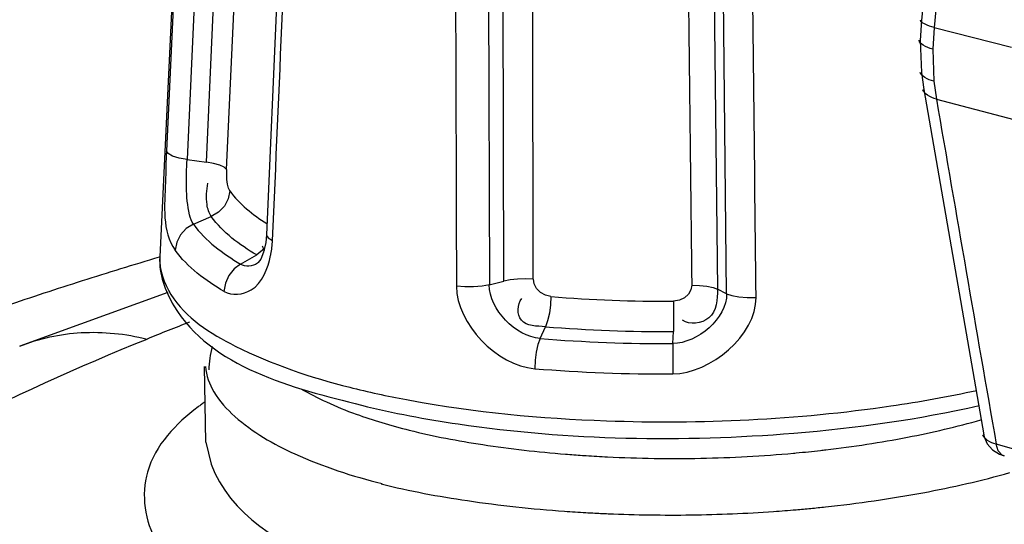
# Paper-space layout 'Sheet' of a CAD drawing. Header units: inches. Extents: x 0.2 to 10.8, y 0.2 to 8.3.
# Tile 237 of 256: x 1.7327 to 1.8212, y 6.9918 to 7.0371. Entities that reach past the tile are written whole.
import ezdxf

# ---------------------------------------------------------------- set-up
doc = ezdxf.new("R2010")
doc.units = ezdxf.units.IN
doc.header["$MEASUREMENT"] = 0
doc.layers.get('0').update_dxf_attribs({"lineweight": 5})

psp = doc.layouts.new('Sheet')

# ---------------------------------------------------------------- linework, layer by layer
at = {"color": 0, "linetype": 'ByBlock', "lineweight": -3}
for p, q in [((1.823539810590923, 7.13860371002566), (1.813790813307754, 7.037088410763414)), ((1.747707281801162, 7.067346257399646), (1.745244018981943, 7.015813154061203)), ((1.749603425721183, 7.065620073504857), (1.747714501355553, 7.02456156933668)), ((1.749445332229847, 7.024340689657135), (1.751318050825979, 7.06535602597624)), ((1.751270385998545, 7.023667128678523), (1.753135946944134, 7.064668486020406)), ((1.756637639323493, 7.058959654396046), (1.754863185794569, 7.017793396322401)), ((1.774786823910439, 7.054929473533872), (1.774903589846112, 7.013301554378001)), ((1.776192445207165, 7.013632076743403), (1.776104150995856, 7.055219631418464)), ((1.794950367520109, 7.054509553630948), (1.79544036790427, 7.012912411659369)), ((1.796245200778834, 7.012500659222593), (1.795792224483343, 7.054138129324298)), ((1.813790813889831, 7.037088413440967), (1.813670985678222, 7.035285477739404)), ((1.814910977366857, 7.036431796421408), (1.814788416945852, 7.034496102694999)), ((1.814910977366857, 7.036431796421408), (1.821863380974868, 7.034660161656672)), ((1.813670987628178, 7.035285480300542), (1.813775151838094, 7.032396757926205)), ((1.814788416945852, 7.034496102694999), (1.814892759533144, 7.031620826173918)), ((1.813775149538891, 7.032396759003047), (1.81399397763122, 7.030853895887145)), ((1.814892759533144, 7.031620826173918), (1.81511765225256, 7.030006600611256)), ((1.813993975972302, 7.030853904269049), (1.819379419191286, 6.999823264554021)), ((1.81511765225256, 7.030006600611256), (1.822088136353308, 7.028178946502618)), ((1.747715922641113, 7.024563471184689), (1.749443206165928, 7.024338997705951)), ((1.748290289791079, 7.018747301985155), (1.749891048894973, 7.019435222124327)), ((1.754678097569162, 7.016583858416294), (1.753971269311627, 7.015992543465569)), ((1.752524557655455, 7.015174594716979), (1.753971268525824, 7.015992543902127)), ((1.774898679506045, 7.013302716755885), (1.776196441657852, 7.013630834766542)), ((1.745975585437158, 7.012613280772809), (1.732650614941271, 7.007789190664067)), ((1.796251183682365, 7.012501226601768), (1.795435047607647, 7.012910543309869)), ((1.791471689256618, 7.011831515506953), (1.791465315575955, 7.009101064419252)), ((1.779471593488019, 7.008476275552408), (1.77995080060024, 7.009534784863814)), ((1.791420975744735, 7.008026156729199), (1.791465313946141, 7.009101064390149)), ((1.791421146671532, 7.008026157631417), (1.791404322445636, 7.005295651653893)), ((1.74940342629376, 6.999151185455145), (1.749279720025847, 7.005969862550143)), ((1.762344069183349, 7.00409358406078), (1.762624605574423, 7.004023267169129)), ((1.74940342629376, 6.999151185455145), (1.749878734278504, 6.997170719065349)), ((1.827100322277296, 6.997118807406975), (1.820504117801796, 6.998970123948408))]:
    psp.add_line(p, q, dxfattribs=at)
for points in [[(1.747714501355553, 7.02456156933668), (1.746993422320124, 7.024693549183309), (1.74641110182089, 7.02488064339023), (1.746018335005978, 7.025105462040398), (1.745850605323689, 7.025347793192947)], [(1.751270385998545, 7.023667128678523), (1.751045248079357, 7.02387363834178), (1.750644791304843, 7.024063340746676), (1.750098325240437, 7.024223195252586), (1.749445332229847, 7.024340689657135)], [(1.751549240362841, 7.021756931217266), (1.751441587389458, 7.021992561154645), (1.751354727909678, 7.022348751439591), (1.751297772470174, 7.022785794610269), (1.751272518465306, 7.02324766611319), (1.75127644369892, 7.023667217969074)], [(1.751550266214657, 7.021755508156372), (1.751408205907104, 7.021036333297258), (1.751062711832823, 7.020375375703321), (1.750543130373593, 7.019825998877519), (1.749891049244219, 7.019435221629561)], [(1.748290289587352, 7.01874730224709), (1.747638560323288, 7.018354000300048), (1.747118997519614, 7.017804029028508), (1.746773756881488, 7.017142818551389), (1.746632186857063, 7.016425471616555)], [(1.754863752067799, 7.017790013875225), (1.754797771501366, 7.0170995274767), (1.754599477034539, 7.016245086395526), (1.754330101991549, 7.015624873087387), (1.754096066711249, 7.015301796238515), (1.75403861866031, 7.015249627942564)], [(1.754863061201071, 7.017789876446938), (1.754865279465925, 7.01775091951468), (1.755018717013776, 7.017513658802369), (1.755399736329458, 7.017290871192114)], [(1.752524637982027, 7.015174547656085), (1.75193655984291, 7.014729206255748), (1.75146711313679, 7.014135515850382), (1.751156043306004, 7.013444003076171), (1.75102995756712, 7.012714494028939)], [(1.77885876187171, 7.013803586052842), (1.778158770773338, 7.013830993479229), (1.777446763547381, 7.013809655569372), (1.776774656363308, 7.013741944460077), (1.776192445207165, 7.013632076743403)], [(1.774903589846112, 7.013301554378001), (1.774249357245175, 7.013180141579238), (1.773491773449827, 7.013116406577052), (1.772699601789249, 7.013115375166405), (1.771944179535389, 7.013177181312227)], [(1.780430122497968, 7.012247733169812), (1.779941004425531, 7.012367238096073), (1.779495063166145, 7.012620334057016), (1.779148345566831, 7.012980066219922), (1.778932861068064, 7.013396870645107), (1.778860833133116, 7.013805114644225)], [(1.793108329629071, 7.013268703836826), (1.793032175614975, 7.012849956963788), (1.792814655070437, 7.012464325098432), (1.792473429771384, 7.012145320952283), (1.792018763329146, 7.011923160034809), (1.79147604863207, 7.01183153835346)], [(1.793108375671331, 7.013267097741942), (1.793817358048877, 7.013248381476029), (1.794473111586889, 7.013180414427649), (1.79502798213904, 7.013065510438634), (1.79544036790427, 7.012912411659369)], [(1.780434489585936, 7.012247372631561), (1.780398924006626, 7.011492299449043), (1.780300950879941, 7.01074901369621), (1.780148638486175, 7.010077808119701), (1.779950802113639, 7.009534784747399)], [(1.796245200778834, 7.012500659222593), (1.796713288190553, 7.012338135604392), (1.797351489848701, 7.012221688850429), (1.798100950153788, 7.012161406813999), (1.798894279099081, 7.012162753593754)], [(1.779471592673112, 7.008476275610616), (1.779278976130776, 7.007931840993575), (1.779126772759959, 7.007260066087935), (1.779028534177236, 7.006516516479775), (1.778992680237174, 7.005763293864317)], [(1.819379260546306, 6.999824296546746), (1.819423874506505, 6.999623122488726), (1.819699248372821, 6.999000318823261), (1.820160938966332, 6.998470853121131), (1.820787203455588, 6.998075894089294), (1.821230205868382, 6.997915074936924)], [(1.821230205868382, 6.997915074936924), (1.821035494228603, 6.998001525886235), (1.820691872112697, 6.998380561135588), (1.820504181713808, 6.998970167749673)]]:
    psp.add_lwpolyline(points, dxfattribs=at)
for centre, radius, start, end in [((38.86057273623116, 3.529981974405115), 37.21123816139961, 174.4359295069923, 174.5929429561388), ((1.747459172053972, 7.017616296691), 0.007939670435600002, 347.8575082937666, 348.7245914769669), ((1.790702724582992, 7.138096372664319), 0.1262672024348, 265.3334835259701, 270.3509102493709), ((1.790648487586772, 7.14047763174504), 0.1313791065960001, 265.3294576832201, 270.356228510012), ((1.790571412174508, 7.144308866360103), 0.136285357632, 265.3283463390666, 270.3571677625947), ((1.790522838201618, 7.1468384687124), 0.1415455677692, 265.3249663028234, 270.3595882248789), ((1.791363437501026, 7.117916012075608), 0.1202223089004, 266.1415346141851, 266.305140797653), ((1.791939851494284, 7.11126118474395), 0.1135645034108, 275.2169817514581, 275.3410262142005), ((1.792285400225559, 7.107964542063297), 0.1102497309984, 276.4686369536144, 276.7126715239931), ((1.791204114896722, 7.125650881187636), 0.1330431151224, 266.7220688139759, 266.9914847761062), ((1.791259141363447, 7.126714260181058), 0.1341079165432, 266.9918525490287, 267.5824896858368)]:
    psp.add_arc(centre, radius, start, end, dxfattribs=at)
for points in [[(1.747747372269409, 7.066439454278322), (1.747112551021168, 7.052742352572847), (1.746483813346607, 7.039044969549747), (1.745850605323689, 7.025347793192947)], [(1.755399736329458, 7.017290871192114), (1.756000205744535, 7.031018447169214), (1.756584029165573, 7.044746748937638), (1.757186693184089, 7.058474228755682)], [(1.77181620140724, 7.054837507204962), (1.771864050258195, 7.04095074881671), (1.771896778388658, 7.027063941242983), (1.771944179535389, 7.013177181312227)], [(1.77885876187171, 7.013803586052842), (1.778831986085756, 7.027660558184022), (1.778789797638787, 7.04151749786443), (1.778763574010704, 7.055374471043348)], [(1.792623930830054, 7.054852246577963), (1.792791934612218, 7.040990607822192), (1.79294085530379, 7.027128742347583), (1.793108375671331, 7.013267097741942)], [(1.798894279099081, 7.012162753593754), (1.798754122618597, 7.026053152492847), (1.798595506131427, 7.039943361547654), (1.798456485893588, 7.053833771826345)], [(1.81511765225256, 7.030006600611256), (1.81690464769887, 7.01965963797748), (1.818700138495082, 7.009314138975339), (1.820504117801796, 6.998970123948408)], [(1.751549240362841, 7.021756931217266), (1.752414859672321, 7.020556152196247), (1.753623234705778, 7.019604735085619), (1.75487396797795, 7.018813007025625)], [(1.753971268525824, 7.015992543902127), (1.752435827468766, 7.016892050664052), (1.750931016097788, 7.017991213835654), (1.749891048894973, 7.019435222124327)], [(1.748290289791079, 7.018747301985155), (1.749369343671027, 7.017248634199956), (1.750931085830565, 7.016107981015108), (1.752524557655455, 7.015174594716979)], [(1.751033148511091, 7.012712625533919), (1.749376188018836, 7.013682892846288), (1.747751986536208, 7.014868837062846), (1.746630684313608, 7.016427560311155)], [(1.77194121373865, 7.013175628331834), (1.771962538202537, 7.00976708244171), (1.775590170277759, 7.006055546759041), (1.778986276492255, 7.005763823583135)], [(1.779471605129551, 7.008474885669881), (1.777262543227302, 7.008657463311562), (1.774903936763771, 7.01108612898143), (1.774898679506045, 7.013302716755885)], [(1.791411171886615, 7.00529568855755), (1.794796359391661, 7.005324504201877), (1.798918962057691, 7.008775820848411), (1.798895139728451, 7.012161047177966)], [(1.79625106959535, 7.012501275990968), (1.796273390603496, 7.010306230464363), (1.793616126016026, 7.008037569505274), (1.791421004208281, 7.008024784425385)], [(1.708325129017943, 6.990545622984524), (1.719817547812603, 6.997307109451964), (1.731745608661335, 7.003428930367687), (1.74410560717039, 7.00843131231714)], [(1.802308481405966, 6.99996995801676), (1.807906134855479, 7.000422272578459), (1.813498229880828, 7.001200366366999), (1.818971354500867, 7.002458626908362)]]:
    psp.add_open_spline(points, degree=3, dxfattribs=at)
for points, knots in [([(1.814910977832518, 7.03643179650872), (1.814614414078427, 7.036514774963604), (1.814240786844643, 7.036663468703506), (1.813676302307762, 7.036933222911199), (1.81368526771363, 7.037098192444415)], [0, 0, 0, 0, 0.6508355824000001, 1, 1, 1, 1]), ([(1.814788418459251, 7.03449610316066), (1.81449172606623, 7.0345836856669), (1.814067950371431, 7.034751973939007), (1.813569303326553, 7.035100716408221), (1.813565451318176, 7.035288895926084)], [0, 0, 0, 0, 0.6217224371, 1, 1, 1, 1]), ([(1.814892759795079, 7.031620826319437), (1.814610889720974, 7.031686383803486), (1.81416028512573, 7.031843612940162), (1.813720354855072, 7.032186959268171), (1.813675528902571, 7.032383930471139)], [0, 0, 0, 0, 0.5889150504, 1, 1, 1, 1]), ([(1.81511765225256, 7.030006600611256), (1.814840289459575, 7.030075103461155), (1.81437345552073, 7.030255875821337), (1.813961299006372, 7.030626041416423), (1.81389938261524, 7.030835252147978)], [0, 0, 0, 0, 0.5669968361, 1, 1, 1, 1]), ([(1.745843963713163, 7.025347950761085), (1.745800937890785, 7.024414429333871), (1.745806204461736, 7.021493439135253), (1.745435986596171, 7.018105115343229), (1.746630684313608, 7.016427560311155)], [0, 0, 0, 0, 0.3121282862, 1, 1, 1, 1]), ([(1.748290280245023, 7.018745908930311), (1.74810711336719, 7.018995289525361), (1.747530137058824, 7.020930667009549), (1.747631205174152, 7.022911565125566), (1.747715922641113, 7.024563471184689)], [0, 0, 0, 0, 0.1575862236, 1, 1, 1, 1]), ([(1.749891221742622, 7.019434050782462), (1.749676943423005, 7.019753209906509), (1.749378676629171, 7.020768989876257), (1.749450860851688, 7.021808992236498), (1.749586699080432, 7.022432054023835)], [0, 0, 0, 0, 0.3761008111, 1, 1, 1, 1]), ([(1.754677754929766, 7.016370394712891), (1.75464716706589, 7.016429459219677), (1.754586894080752, 7.016559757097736), (1.754535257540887, 7.016693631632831), (1.754509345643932, 7.016766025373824)], [0, 0, 0, 0, 0.4638215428, 1, 1, 1, 1]), ([(1.755245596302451, 7.016063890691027), (1.755285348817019, 7.016263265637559), (1.755350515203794, 7.016670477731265), (1.75538495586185, 7.017081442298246), (1.755394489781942, 7.017289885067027)], [0, 0, 0, 0, 0.4934929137, 1, 1, 1, 1]), ([(1.731438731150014, 7.011426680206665), (1.733716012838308, 7.012200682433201), (1.738303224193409, 7.013709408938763), (1.742919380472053, 7.015127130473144), (1.745242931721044, 7.015815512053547)], [0, 0, 0, 0, 0.4981199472, 1, 1, 1, 1]), ([(1.745244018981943, 7.015813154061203), (1.74517115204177, 7.014288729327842), (1.748066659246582, 7.006311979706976), (1.757233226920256, 7.004015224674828), (1.763415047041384, 7.002478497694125)], [0, 0, 0, 0, 0.1932801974, 1, 1, 1, 1]), ([(1.745244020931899, 7.015813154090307), (1.745188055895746, 7.014641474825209), (1.746547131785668, 7.010958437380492), (1.753036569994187, 7.006900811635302), (1.758806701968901, 7.004987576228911), (1.762344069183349, 7.00409358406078)], [0, 0, 0, 0, 0.1607944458, 0.4998593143, 1, 1, 1, 1]), ([(1.751033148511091, 7.012712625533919), (1.751734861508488, 7.012306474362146), (1.75421474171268, 7.01257233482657), (1.75497100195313, 7.014783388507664), (1.755221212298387, 7.015946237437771)], [0, 0, 0, 0, 0.4053399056, 1, 1, 1, 1]), ([(1.754036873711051, 7.015246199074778), (1.753817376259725, 7.015091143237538), (1.753290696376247, 7.014887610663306), (1.752747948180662, 7.015041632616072), (1.752524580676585, 7.015173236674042)], [0, 0, 0, 0, 0.508983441, 1, 1, 1, 1]), ([(1.779950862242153, 7.009533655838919), (1.779205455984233, 7.009605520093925), (1.777390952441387, 7.009505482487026), (1.777393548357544, 7.011571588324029), (1.777813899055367, 7.012065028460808)], [0, 0, 0, 0, 0.5360221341, 1, 1, 1, 1]), ([(1.795435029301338, 7.01291152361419), (1.795435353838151, 7.012010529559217), (1.7952802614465, 7.009979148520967), (1.792907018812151, 7.009655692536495), (1.792284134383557, 7.010137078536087)], [0, 0, 0, 0, 0.5336961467, 1, 1, 1, 1]), ([(1.74792986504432, 7.009936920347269), (1.747292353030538, 7.009692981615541), (1.746015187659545, 7.00919717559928), (1.7447428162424, 7.008689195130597), (1.74410560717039, 7.00843131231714)], [0, 0, 0, 0, 0.4982387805, 1, 1, 1, 1]), ([(1.732650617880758, 7.00778918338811), (1.734403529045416, 7.008498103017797), (1.73826992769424, 7.009313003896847), (1.742183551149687, 7.00890930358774), (1.744105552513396, 7.008431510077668)], [0, 0, 0, 0, 0.488419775, 1, 1, 1, 1]), ([(1.749968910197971, 7.00775288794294), (1.749880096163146, 7.007405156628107), (1.749737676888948, 7.006708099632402), (1.749669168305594, 7.005999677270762), (1.749655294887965, 7.005648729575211)], [0, 0, 0, 0, 0.5054021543, 1, 1, 1, 1]), ([(1.749351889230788, 7.005951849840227), (1.749419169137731, 7.005152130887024), (1.750074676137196, 7.003429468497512), (1.751292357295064, 7.002109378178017), (1.75201438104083, 7.001464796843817)], [0, 0, 0, 0, 0.4533045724, 1, 1, 1, 1]), ([(1.757942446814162, 7.003966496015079), (1.758685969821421, 7.003526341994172), (1.760317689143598, 7.00268972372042), (1.762016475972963, 7.002004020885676), (1.762924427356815, 7.00167462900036)], [0, 0, 0, 0, 0.4721797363, 1, 1, 1, 1]), ([(1.762624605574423, 7.004023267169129), (1.764323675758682, 7.003600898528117), (1.771833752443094, 7.002011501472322), (1.779510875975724, 7.00129061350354), (1.785428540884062, 7.001078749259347)], [0, 0, 0, 0, 0.2281969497, 1, 1, 1, 1]), ([(1.785428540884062, 7.001078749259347), (1.793967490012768, 7.000773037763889), (1.805199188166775, 7.001299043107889), (1.816193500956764, 7.003251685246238), (1.818748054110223, 7.003813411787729)], [0, 0, 0, 0, 0.7656287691, 1, 1, 1, 1]), ([(1.748699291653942, 7.002325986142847), (1.746726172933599, 7.000836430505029), (1.743194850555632, 6.997230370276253), (1.743890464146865, 6.992035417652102), (1.744951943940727, 6.990222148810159)], [0, 0, 0, 0, 0.5405747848, 1, 1, 1, 1]), ([(1.749305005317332, 7.002766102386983), (1.749202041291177, 7.002694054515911), (1.748998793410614, 7.002549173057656), (1.748798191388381, 7.002400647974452), (1.748699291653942, 7.002325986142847)], [0, 0, 0, 0, 0.5035071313, 1, 1, 1, 1]), ([(1.763415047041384, 7.002478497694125), (1.766278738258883, 7.001766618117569), (1.779096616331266, 6.9993783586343), (1.792269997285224, 6.999158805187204), (1.802308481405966, 6.99996995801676)], [0, 0, 0, 0, 0.2266038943, 1, 1, 1, 1]), ([(1.75201438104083, 7.001464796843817), (1.753597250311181, 7.000051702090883), (1.757920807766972, 6.997599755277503), (1.762580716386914, 6.996097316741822), (1.765260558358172, 6.995431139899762)], [0, 0, 0, 0, 0.434517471, 1, 1, 1, 1]), ([(1.762924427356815, 7.00167462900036), (1.76368112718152, 7.001400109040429), (1.765261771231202, 7.000879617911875), (1.766866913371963, 7.000441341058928), (1.767699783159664, 7.000234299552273)], [0, 0, 0, 0, 0.4839881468, 1, 1, 1, 1]), ([(1.805172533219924, 6.998470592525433), (1.80763586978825, 6.998760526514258), (1.812326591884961, 6.99947218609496), (1.816951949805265, 7.000541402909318), (1.819124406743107, 7.00116388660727)], [0, 0, 0, 0, 0.5232543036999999, 1, 1, 1, 1]), ([(1.767699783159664, 7.000234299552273), (1.769877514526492, 6.999692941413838), (1.774547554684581, 6.99880774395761), (1.779266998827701, 6.998278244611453), (1.781760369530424, 6.998077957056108)], [0, 0, 0, 0, 0.4728799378, 1, 1, 1, 1]), ([(1.820504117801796, 6.998970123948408), (1.820231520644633, 6.999040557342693), (1.819768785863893, 6.999228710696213), (1.81937894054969, 6.999604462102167), (1.819313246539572, 6.999811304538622)], [0, 0, 0, 0, 0.5647098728, 1, 1, 1, 1]), ([(1.781760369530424, 6.998077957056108), (1.782011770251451, 6.998057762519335), (1.78251600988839, 6.998018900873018), (1.783020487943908, 6.997983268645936), (1.783273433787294, 6.99796620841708)], [0, 0, 0, 0, 0.4987048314, 1, 1, 1, 1]), ([(1.783615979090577, 6.997943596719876), (1.783932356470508, 6.997923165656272), (1.78456687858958, 6.997884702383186), (1.785201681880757, 6.997851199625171), (1.785519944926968, 6.99783564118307)], [0, 0, 0, 0, 0.4987361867, 1, 1, 1, 1]), ([(1.785519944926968, 6.99783564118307), (1.788317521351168, 6.997698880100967), (1.793908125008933, 6.997612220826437), (1.799491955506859, 6.99791383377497), (1.802266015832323, 6.998167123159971)], [0, 0, 0, 0, 0.5013709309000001, 1, 1, 1, 1]), ([(1.802510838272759, 6.998189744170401), (1.8028783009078, 6.998224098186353), (1.803610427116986, 6.99829614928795), (1.804341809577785, 6.998375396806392), (1.804706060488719, 6.99841669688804)], [0, 0, 0, 0, 0.5016857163, 1, 1, 1, 1]), ([(1.749878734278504, 6.997170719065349), (1.75150863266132, 6.992845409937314), (1.759784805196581, 6.986899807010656), (1.767898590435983, 6.989125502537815), (1.771306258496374, 6.989921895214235)], [0, 0, 0, 0, 0.5691186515, 1, 1, 1, 1]), ([(1.805135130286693, 6.993338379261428), (1.808071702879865, 6.993652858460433), (1.813656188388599, 6.994448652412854), (1.819162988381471, 6.995690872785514), (1.821742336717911, 6.99642650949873)], [0, 0, 0, 0, 0.5240581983, 1, 1, 1, 1]), ([(1.765183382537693, 6.995399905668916), (1.767734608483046, 6.994765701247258), (1.773214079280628, 6.993744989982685), (1.778751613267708, 6.993160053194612), (1.781678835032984, 6.992949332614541)], [0, 0, 0, 0, 0.4725069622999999, 1, 1, 1, 1]), ([(1.781678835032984, 6.992949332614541), (1.781997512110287, 6.992926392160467), (1.782636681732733, 6.992882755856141), (1.783276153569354, 6.992843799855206), (1.783596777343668, 6.992825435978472)], [0, 0, 0, 0, 0.4987141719, 1, 1, 1, 1]), ([(1.785602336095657, 6.992725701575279), (1.78808282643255, 6.992620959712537), (1.793046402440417, 6.992546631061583), (1.798006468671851, 6.992752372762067), (1.800478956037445, 6.992926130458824)], [0, 0, 0, 0, 0.5004147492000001, 1, 1, 1, 1]), ([(1.800478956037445, 6.992926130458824), (1.800815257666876, 6.992949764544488), (1.801486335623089, 6.992999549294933), (1.802157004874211, 6.993054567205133), (1.802491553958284, 6.993083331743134)], [0, 0, 0, 0, 0.5010013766, 1, 1, 1, 1]), ([(1.802491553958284, 6.993083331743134), (1.802934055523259, 6.99312137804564), (1.803815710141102, 6.993201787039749), (1.804696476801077, 6.993291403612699), (1.805135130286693, 6.993338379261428)], [0, 0, 0, 0, 0.5016788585, 1, 1, 1, 1])]:
    psp.add_open_spline(points, degree=3, knots=knots, dxfattribs=at)

doc.saveas('drawing.dxf')
